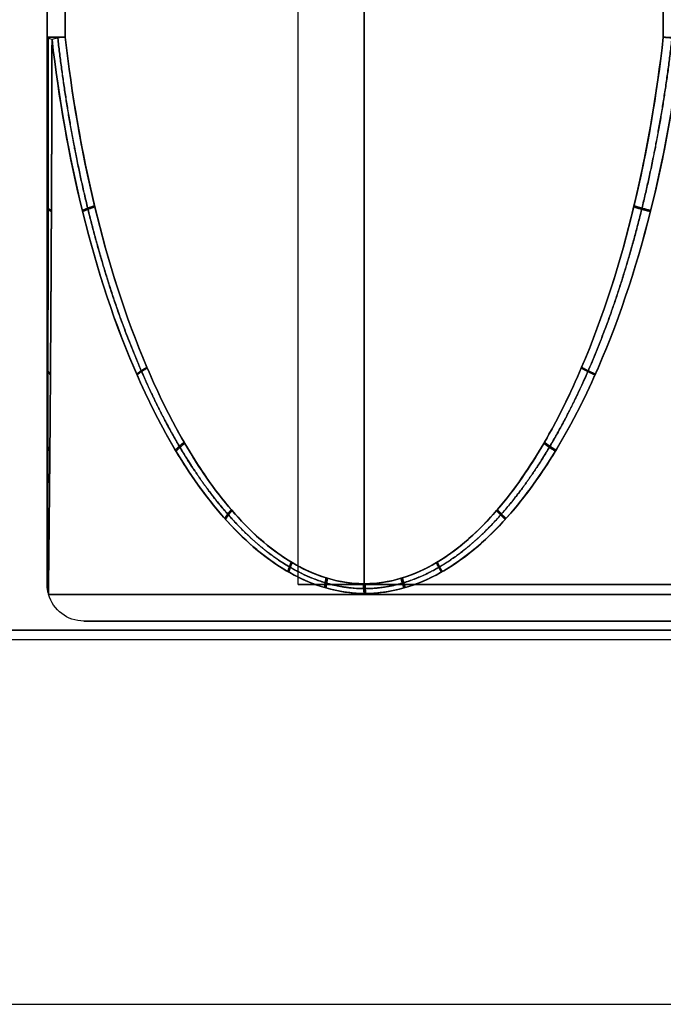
# Model space of a CAD drawing. Header units: millimetres. Extents: x -175 to 175, y -101 to 102.
# Tile 75 of 133: x -3.6 to -0.07, y 85.5 to 90.9. Entities that reach past the tile are written whole.
import ezdxf

# ---------------------------------------------------------------- set-up
doc = ezdxf.new("R2010")
doc.units = ezdxf.units.MM
doc.layers.add('Livello 01', color=7, linetype='Continuous')

msp = doc.modelspace()

# ---------------------------------------------------------------- linework, layer by layer
at = {"layer": 'Livello 01', "color": 254, "true_color": 0xcad1ee}
for p, q in [((-3.45, 99.3, -49.5856), (-3.45, 87.8045, -49.5856)), ((-3.45, 99.3, -171.4144), (-3.45, 87.8045, -171.4144)), ((-1.7125, 99.3, -46.5761), (-1.7125, 87.8045, -46.5761)), ((-1.7125, 99.3, -52.595), (-1.7125, 87.8045, -52.595)), ((-1.7125, 87.8045, -174.4239), (-1.7125, 99.3, -174.4239)), ((-1.7125, 87.8045, -168.405), (-1.7125, 99.3, -168.405)), ((-2.075, 87.8, -49.5856), (2.125, 87.8, -49.5856)), ((-2.075, 87.8, -171.4144), (2.125, 87.8, -171.4144)), ((3.2987, 87.6, -49.5856), (-3.2487, 87.6, -49.5856)), ((3.2987, 87.6, -171.4144), (-3.2487, 87.6, -171.4144)), ((-142, 87.5, 32.55), (142, 87.5, 32.55)), ((-142, 87.5, -253.55), (142, 87.5, -253.55)), ((-142, 85.5, 32.55), (142, 85.5, 32.55)), ((-142, 85.5, -253.55), (142, 85.5, -253.55))]:
    msp.add_line(p, q, dxfattribs=at)
at = {"layer": 'Livello 01', "color": 254, "true_color": 0xcad1ee, "extrusion": (0, 1, 0)}
for centre, radius, start, end in [((3.25, -51.4764, 90.8007), 0.2, 300, 0), ((3.25, -47.6947, 90.8007), 0.2, 0, 60), ((3.25, -169.5236, 90.8007), 0.2, 0, 60), ((3.25, -173.3053, 90.8007), 0.2, 300, 0), ((-0.025, -45.8039, 90.8007), 0.2, 60, 120), ((-0.025, -49.5856, 87.8), 2.1, 180, 0), ((-0.025, -49.5856, 87.8), 2.1, 0, 180), ((-0.025, -171.4144, 87.8), 2.1, 180, 0), ((-0.025, -171.4144, 87.8), 2.1, 0, 180), ((-0.025, -49.5856, 87.6), 3.2737, 0, 180), ((-0.025, -49.5856, 87.6), 3.2737, 180, 0), ((-0.025, -49.5856, 87.6), 3.2737, 0, 180), ((-0.025, -49.5856, 87.6), 3.2737, 180, 0), ((-0.025, -171.4144, 87.6), 3.2737, 0, 180), ((-0.025, -171.4144, 87.6), 3.2737, 180, 0), ((-0.025, -171.4144, 87.6), 3.2737, 0, 180), ((-0.025, -171.4144, 87.6), 3.2737, 180, 0)]:
    msp.add_arc(centre, radius, start, end, dxfattribs=at)
at = {"layer": 'Livello 01', "color": 254, "true_color": 0xcad1ee, "extrusion": (-3.91796e-12, -0.991716, -0.128453)}
msp.add_arc((-3.25, -58.9632, -83.9219), 0.2, 149.7932, 180, dxfattribs=at)
at = {"layer": 'Livello 01', "color": 254, "true_color": 0xcad1ee, "extrusion": (3.17414e-13, 0.991716, -0.128453)}
msp.add_arc((3.25, -39.3863, 96.6608), 0.2, 329.7932, 360, dxfattribs=at)
at = {"layer": 'Livello 01', "color": 254, "true_color": 0xcad1ee, "extrusion": (3.91796e-12, 0.991716, -0.128453)}
msp.add_arc((3.25, -160.2059, 112.31), 0.2, 329.7932, 360, dxfattribs=at)
at = {"layer": 'Livello 01', "color": 254, "true_color": 0xcad1ee, "extrusion": (-3.17414e-13, -0.991716, -0.128453)}
msp.add_arc((-3.25, -179.7828, -68.2727), 0.2, 149.7932, 180, dxfattribs=at)
at = {"layer": 'Livello 01', "color": 254, "true_color": 0xcad1ee, "extrusion": (-0.111243, 0.991716, 0.064226)}
for centre in [(-6.8921, -57.1888, 87.1039), (-6.8921, -178.7662, 79.2792)]:
    msp.add_arc(centre, 0.2, 299.794, 330.0009, dxfattribs=at)
at = {"layer": 'Livello 01', "color": 254, "true_color": 0xcad1ee, "extrusion": (0.111243, -0.991716, 0.064226)}
for centre in [(6.8921, -41.7775, -93.4733), (6.8921, -163.3549, -101.2979)]:
    msp.add_arc(centre, 0.2, 119.794, 150.0009, dxfattribs=at)
at = {"layer": 'Livello 01', "color": 254, "true_color": 0xcad1ee, "extrusion": (-0.111243, -0.991716, -0.064226)}
msp.add_arc((-10.097, -51.505, -87.1094), 0.2, 89.5872, 119.794, dxfattribs=at)
at = {"layer": 'Livello 01', "color": 254, "true_color": 0xcad1ee, "extrusion": (0.111243, 0.991716, 0.064226)}
msp.add_arc((10.097, -173.0823, 79.2848), 0.2, 60.206, 90.4128, dxfattribs=at)
at = {"layer": 'Livello 01', "color": 254, "true_color": 0xcad1ee, "extrusion": (-2.70459e-08, -7.50473e-09, 1)}
msp.add_arc((11.0124, 91.7572, -49.5856), 15, 195.49007, 195.50831, dxfattribs=at)
at = {"layer": 'Livello 01', "color": 254, "true_color": 0xcad1ee, "extrusion": (2.70459e-08, 7.50473e-09, 1)}
msp.add_arc((11.0124, 91.7572, -171.4144), 15, 195.49007, 195.50831, dxfattribs=at)
at = {"layer": 'Livello 01', "color": 254, "true_color": 0xcad1ee, "extrusion": (0, -1, 0)}
for centre, start, end in [((0.025, -49.5856, -87.7465), 0, 180), ((0.025, -49.5856, -87.7465), 180, 0), ((0.025, -171.4144, -87.7465), 0, 180), ((0.025, -171.4144, -87.7465), 180, 0)]:
    msp.add_arc(centre, 3.4665, start, end, dxfattribs=at)
at = {"layer": 'Livello 01', "color": 254, "true_color": 0xcad1ee, "extrusion": (0, 0, -1)}
for centre in [(3.2487, 87.8, 49.5856), (3.2487, 87.8, 171.4144)]:
    msp.add_arc(centre, 0.2, 270, 344.4917, dxfattribs=at)
at = {"layer": 'Livello 01', "color": 254, "true_color": 0xcad1ee}
for points in [[(-3.45, 99.3, -51.4764), (-3.45, 90.8007, -51.4764)], [(-3.45, 90.8007, -47.6947), (-3.45, 99.3, -47.6947)], [(-3.45, 90.8007, -169.5236), (-3.45, 99.3, -169.5236)], [(-3.45, 99.3, -173.3053), (-3.45, 90.8007, -173.3053)], [(-3.35, 99.3, -47.5215), (-3.35, 90.8007, -47.5215)], [(-3.35, 90.8007, -51.6496), (-3.35, 99.3, -51.6496)], [(-3.35, 90.8007, -173.4785), (-3.35, 99.3, -173.4785)], [(-3.35, 99.3, -169.3504), (-3.35, 90.8007, -169.3504)], [(-0.075, 90.8007, -45.6307), (-0.075, 99.3, -45.6307)], [(-0.075, 99.3, -53.5404), (-0.075, 90.8007, -53.5404)], [(-0.075, 99.3, -175.3693), (-0.075, 90.8007, -175.3693)], [(-0.075, 90.8007, -167.4596), (-0.075, 99.3, -167.4596)], [(-2.075, 87.8, -49.5856), (-2.075, 94.5, -49.5856)], [(-2.075, 87.8, -171.4144), (-2.075, 94.5, -171.4144)], [(142, 87.55, 30.5), (-142, 87.55, 30.5)], [(142, 87.55, 32.5), (-142, 87.55, 32.5)], [(-142, 87.55, 34.6), (142, 87.55, 34.6)], [(-142, 87.55, 32.6), (142, 87.55, 32.6)], [(-142, 87.55, -251.5), (142, 87.55, -251.5)], [(-142, 87.55, -253.5), (142, 87.55, -253.5)], [(142, 87.55, -255.6), (-142, 87.55, -255.6)], [(142, 87.55, -253.6), (-142, 87.55, -253.6)]]:
    msp.add_open_spline(points, degree=1, dxfattribs=at)
for points, knots in [([(-3.45, 90.8007, -51.4764), (-3.45, 90.4865, -51.4357), (-3.45, 90.1778, -51.375), (-3.45, 89.5732, -51.2072), (-3.45, 89.2755, -51.1), (-3.45, 88.8485, -50.8901), (-3.45, 88.711, -50.8126), (-3.45, 88.4492, -50.6374), (-3.45, 88.3239, -50.5394), (-3.45, 88.0973, -50.3146), (-3.45, 87.9965, -50.1879), (-3.45, 87.8867, -49.977), (-3.45, 87.8573, -49.9037), (-3.45, 87.8161, -49.75), (-3.45, 87.8049, -49.6696), (-3.45, 87.8038, -49.4313), (-3.45, 87.847, -49.2723), (-3.45, 87.9935, -48.9871), (-3.45, 88.0925, -48.8621), (-3.45, 88.3186, -48.6363), (-3.45, 88.4427, -48.5385), (-3.45, 88.7052, -48.362), (-3.45, 88.8445, -48.2832), (-3.45, 89.2707, -48.0731), (-3.45, 89.5664, -47.9662), (-3.45, 90.1735, -47.797), (-3.45, 90.486, -47.7355), (-3.45, 90.8007, -47.6947)], [0, 0, 0, 0, 0.951736, 0.951736, 1.903472, 1.903472, 2.37934, 2.37934, 2.855208, 2.855208, 3.331076, 3.331076, 3.56901, 3.56901, 3.806944, 3.806944, 4.282812, 4.282812, 4.75868, 4.75868, 5.234548, 5.234548, 5.710416, 5.710416, 6.662152, 6.662152, 7.613888, 7.613888, 7.613888, 7.613888]), ([(-3.45, 90.8007, -173.3053), (-3.45, 90.486, -173.2645), (-3.45, 90.1735, -173.203), (-3.45, 89.5664, -173.0338), (-3.45, 89.2707, -172.9269), (-3.45, 88.8445, -172.7168), (-3.45, 88.7052, -172.638), (-3.45, 88.4427, -172.4615), (-3.45, 88.3186, -172.3637), (-3.45, 88.0925, -172.1379), (-3.45, 87.9935, -172.0129), (-3.45, 87.847, -171.7277), (-3.45, 87.8038, -171.5687), (-3.45, 87.8049, -171.3304), (-3.45, 87.8161, -171.25), (-3.45, 87.8573, -171.0963), (-3.45, 87.8867, -171.023), (-3.45, 87.9965, -170.8121), (-3.45, 88.0973, -170.6854), (-3.45, 88.3239, -170.4606), (-3.45, 88.4492, -170.3626), (-3.45, 88.711, -170.1874), (-3.45, 88.8485, -170.1099), (-3.45, 89.2755, -169.9), (-3.45, 89.5732, -169.7928), (-3.45, 90.1778, -169.625), (-3.45, 90.4865, -169.5643), (-3.45, 90.8007, -169.5236)], [0, 0, 0, 0, 0.951736, 0.951736, 1.903472, 1.903472, 2.37934, 2.37934, 2.855208, 2.855208, 3.331076, 3.331076, 3.806944, 3.806944, 4.044878, 4.044878, 4.282812, 4.282812, 4.75868, 4.75868, 5.234548, 5.234548, 5.710416, 5.710416, 6.662152, 6.662152, 7.613888, 7.613888, 7.613888, 7.613888]), ([(-3.4427, 87.7511, -49.5856), (-3.4427, 87.7511, -49.6673), (-3.4426, 87.7614, -49.7498), (-3.4421, 87.8003, -49.9091), (-3.4418, 87.8285, -49.9852), (-3.4405, 87.9345, -50.2053), (-3.4394, 88.0336, -50.3392), (-3.4371, 88.2591, -50.5774), (-3.4358, 88.3853, -50.6821), (-3.4335, 88.6498, -50.8688), (-3.4324, 88.7893, -50.9515), (-3.4292, 89.2238, -51.1756), (-3.4274, 89.5287, -51.29), (-3.4246, 90.1481, -51.4687), (-3.4235, 90.4649, -51.5331), (-3.4228, 90.7878, -51.5762)], [-3.907074, -3.907074, -3.907074, -3.907074, -3.662882, -3.662882, -3.41869, -3.41869, -2.930306, -2.930306, -2.441921, -2.441921, -1.953537, -1.953537, -0.976769, -0.976769, 0, 0, 0, 0]), ([(-3.4228, 90.7878, -47.595), (-3.4235, 90.4651, -47.638), (-3.4246, 90.145, -47.7031), (-3.4274, 89.5244, -47.8825), (-3.4292, 89.2228, -47.9961), (-3.4324, 88.7895, -48.2195), (-3.4335, 88.6483, -48.3033), (-3.4358, 88.3835, -48.4904), (-3.4371, 88.2588, -48.594), (-3.4394, 88.0333, -48.8324), (-3.4405, 87.936, -48.9633), (-3.4422, 87.7928, -49.2596), (-3.4427, 87.7511, -49.4225), (-3.4427, 87.7511, -49.5856)], [-3.910162, -3.910162, -3.910162, -3.910162, -2.932621, -2.932621, -1.955081, -1.955081, -1.466311, -1.466311, -0.97754, -0.97754, -0.48877, -0.48877, 0, 0, 0, 0]), ([(-3.4427, 87.7511, -171.4144), (-3.4427, 87.7511, -171.5775), (-3.4422, 87.7928, -171.7404), (-3.4405, 87.936, -172.0367), (-3.4394, 88.0333, -172.1676), (-3.4371, 88.2588, -172.406), (-3.4358, 88.3835, -172.5096), (-3.4335, 88.6483, -172.6967), (-3.4324, 88.7895, -172.7805), (-3.4292, 89.2228, -173.0039), (-3.4274, 89.5244, -173.1175), (-3.4246, 90.145, -173.2969), (-3.4235, 90.4651, -173.362), (-3.4228, 90.7878, -173.405)], [-3.910162, -3.910162, -3.910162, -3.910162, -3.421391, -3.421391, -2.932621, -2.932621, -2.443851, -2.443851, -1.955081, -1.955081, -0.97754, -0.97754, 0, 0, 0, 0]), ([(-3.4228, 90.7878, -169.4238), (-3.4235, 90.4649, -169.4669), (-3.4246, 90.1481, -169.5313), (-3.4274, 89.5287, -169.71), (-3.4292, 89.2238, -169.8244), (-3.4324, 88.7893, -170.0485), (-3.4335, 88.6498, -170.1312), (-3.4358, 88.3853, -170.3179), (-3.4371, 88.2591, -170.4226), (-3.4394, 88.0336, -170.6608), (-3.4405, 87.9345, -170.7947), (-3.4418, 87.8285, -171.0148), (-3.4421, 87.8003, -171.0909), (-3.4426, 87.7614, -171.2502), (-3.4427, 87.7511, -171.3327), (-3.4427, 87.7511, -171.4144)], [-3.907074, -3.907074, -3.907074, -3.907074, -2.930306, -2.930306, -1.953537, -1.953537, -1.465153, -1.465153, -0.976769, -0.976769, -0.488384, -0.488384, -0.244192, -0.244192, 0, 0, 0, 0]), ([(-3.4228, 90.7878, -51.5762), (-3.3859, 90.4648, -51.5983), (-3.3299, 90.1443, -51.6319), (-3.1757, 89.523, -51.7242), (-3.0781, 89.2211, -51.7826), (-2.8857, 88.7873, -51.8973), (-2.8136, 88.6461, -51.9403), (-2.6523, 88.3812, -52.0361), (-2.5629, 88.2565, -52.0891), (-2.357, 88.031, -52.2107), (-2.244, 87.9339, -52.2772), (-1.9874, 87.7914, -52.4273), (-1.8463, 87.7504, -52.5094), (-1.6343, 87.7515, -52.6318), (-1.5628, 87.7621, -52.6729), (-1.425, 87.8016, -52.7519), (-1.359, 87.83, -52.7896), (-1.1683, 87.9366, -52.8982), (-1.0521, 88.0359, -52.964), (-0.8452, 88.2615, -53.0807), (-0.7542, 88.3877, -53.1319), (-0.5917, 88.652, -53.223), (-0.5197, 88.7914, -53.2633), (-0.3245, 89.2256, -53.3723), (-0.2247, 89.5301, -53.4279), (-0.0689, 90.1488, -53.5146), (-0.0126, 90.4653, -53.5459), (0.025, 90.7878, -53.5668)], [-7.817262, -7.817262, -7.817262, -7.817262, -6.840104, -6.840104, -5.862946, -5.862946, -5.374368, -5.374368, -4.885789, -4.885789, -4.39721, -4.39721, -3.908631, -3.908631, -3.664341, -3.664341, -3.420052, -3.420052, -2.931473, -2.931473, -2.442894, -2.442894, -1.954315, -1.954315, -0.977158, -0.977158, 0, 0, 0, 0]), ([(0.025, 90.7878, -45.6043), (-0.0126, 90.4648, -45.6253), (-0.0697, 90.1443, -45.657), (-0.2268, 89.523, -45.7444), (-0.3262, 89.2211, -45.7997), (-0.5217, 88.7873, -45.909), (-0.595, 88.6461, -45.9499), (-0.7586, 88.3812, -46.0417), (-0.8491, 88.2565, -46.0926), (-1.0574, 88.031, -46.2101), (-1.1715, 87.9339, -46.2747), (-1.4298, 87.7914, -46.4219), (-1.5714, 87.7504, -46.5031), (-1.7834, 87.7515, -46.6255), (-1.8548, 87.7621, -46.6668), (-1.9921, 87.8016, -46.7467), (-2.0577, 87.83, -46.7849), (-2.2472, 87.9366, -46.8958), (-2.3622, 88.0359, -46.9635), (-2.5668, 88.2615, -47.0843), (-2.6566, 88.3877, -47.1376), (-2.8168, 88.652, -47.2328), (-2.8877, 88.7914, -47.275), (-3.0797, 89.2256, -47.3895), (-3.1777, 89.5301, -47.4482), (-3.3307, 90.1488, -47.5398), (-3.386, 90.4653, -47.5729), (-3.4228, 90.7878, -47.595)], [-7.817262, -7.817262, -7.817262, -7.817262, -6.840104, -6.840104, -5.862946, -5.862946, -5.374368, -5.374368, -4.885789, -4.885789, -4.39721, -4.39721, -3.908631, -3.908631, -3.664341, -3.664341, -3.420052, -3.420052, -2.931473, -2.931473, -2.442894, -2.442894, -1.954315, -1.954315, -0.977158, -0.977158, 0, 0, 0, 0]), ([(0.025, 90.7878, -167.4332), (-0.0126, 90.4653, -167.4541), (-0.0689, 90.1488, -167.4854), (-0.2247, 89.5301, -167.5721), (-0.3245, 89.2256, -167.6277), (-0.5197, 88.7914, -167.7367), (-0.5917, 88.652, -167.777), (-0.7542, 88.3877, -167.8681), (-0.8452, 88.2615, -167.9193), (-1.0521, 88.0359, -168.036), (-1.1683, 87.9366, -168.1018), (-1.359, 87.83, -168.2104), (-1.425, 87.8016, -168.2481), (-1.5628, 87.7621, -168.3271), (-1.6343, 87.7515, -168.3682), (-1.8463, 87.7504, -168.4906), (-1.9874, 87.7914, -168.5727), (-2.244, 87.9339, -168.7228), (-2.357, 88.031, -168.7893), (-2.5629, 88.2565, -168.9109), (-2.6523, 88.3812, -168.9639), (-2.8136, 88.6461, -169.0597), (-2.8857, 88.7873, -169.1027), (-3.0781, 89.2211, -169.2174), (-3.1757, 89.523, -169.2758), (-3.3299, 90.1443, -169.3681), (-3.3859, 90.4648, -169.4017), (-3.4228, 90.7878, -169.4238)], [-7.817262, -7.817262, -7.817262, -7.817262, -6.840104, -6.840104, -5.862946, -5.862946, -5.374368, -5.374368, -4.885789, -4.885789, -4.39721, -4.39721, -4.15292, -4.15292, -3.908631, -3.908631, -3.420052, -3.420052, -2.931473, -2.931473, -2.442894, -2.442894, -1.954315, -1.954315, -0.977158, -0.977158, 0, 0, 0, 0]), ([(-3.4228, 90.7878, -173.405), (-3.386, 90.4653, -173.4271), (-3.3307, 90.1488, -173.4602), (-3.1777, 89.5301, -173.5518), (-3.0797, 89.2256, -173.6105), (-2.8877, 88.7914, -173.725), (-2.8168, 88.652, -173.7672), (-2.6566, 88.3877, -173.8624), (-2.5668, 88.2615, -173.9157), (-2.3622, 88.0359, -174.0365), (-2.2472, 87.9366, -174.1042), (-2.0577, 87.83, -174.2151), (-1.9921, 87.8016, -174.2533), (-1.8548, 87.7621, -174.3332), (-1.7834, 87.7515, -174.3745), (-1.5714, 87.7504, -174.4969), (-1.4298, 87.7914, -174.5781), (-1.1715, 87.9339, -174.7253), (-1.0574, 88.031, -174.7899), (-0.8491, 88.2565, -174.9074), (-0.7586, 88.3812, -174.9583), (-0.595, 88.6461, -175.0501), (-0.5217, 88.7873, -175.091), (-0.3262, 89.2211, -175.2003), (-0.2268, 89.523, -175.2556), (-0.0697, 90.1443, -175.343), (-0.0126, 90.4648, -175.3747), (0.025, 90.7878, -175.3957)], [-7.817262, -7.817262, -7.817262, -7.817262, -6.840104, -6.840104, -5.862946, -5.862946, -5.374368, -5.374368, -4.885789, -4.885789, -4.39721, -4.39721, -4.15292, -4.15292, -3.908631, -3.908631, -3.420052, -3.420052, -2.931473, -2.931473, -2.442894, -2.442894, -1.954315, -1.954315, -0.977158, -0.977158, 0, 0, 0, 0]), ([(-3.35, 90.8007, -47.5215), (-3.3148, 90.4865, -47.5012), (-3.2622, 90.1778, -47.4708), (-3.1169, 89.5732, -47.3869), (-3.0241, 89.2755, -47.3334), (-2.8423, 88.8485, -47.2284), (-2.7751, 88.711, -47.1896), (-2.6235, 88.4492, -47.1021), (-2.5385, 88.3239, -47.053), (-2.3438, 88.0973, -46.9406), (-2.2341, 87.9965, -46.8773), (-2.0515, 87.8867, -46.7718), (-1.988, 87.8573, -46.7352), (-1.8549, 87.8161, -46.6583), (-1.7852, 87.8049, -46.6181), (-1.5789, 87.8038, -46.499), (-1.4412, 87.847, -46.4195), (-1.1942, 87.9935, -46.2769), (-1.086, 88.0925, -46.2144), (-0.8904, 88.3186, -46.1015), (-0.8057, 88.4427, -46.0526), (-0.6529, 88.7052, -45.9644), (-0.5846, 88.8445, -45.925), (-0.4026, 89.2707, -45.8199), (-0.31, 89.5664, -45.7664), (-0.1636, 90.1735, -45.6819), (-0.1103, 90.486, -45.6511), (-0.075, 90.8007, -45.6307)], [0, 0, 0, 0, 0.951736, 0.951736, 1.903472, 1.903472, 2.37934, 2.37934, 2.855208, 2.855208, 3.331076, 3.331076, 3.56901, 3.56901, 3.806944, 3.806944, 4.282812, 4.282812, 4.75868, 4.75868, 5.234548, 5.234548, 5.710416, 5.710416, 6.662152, 6.662152, 7.613888, 7.613888, 7.613888, 7.613888]), ([(-0.075, 90.8007, -53.5404), (-0.1102, 90.4865, -53.5201), (-0.1628, 90.1778, -53.4897), (-0.3081, 89.5732, -53.4058), (-0.4009, 89.2755, -53.3522), (-0.5827, 88.8485, -53.2473), (-0.6499, 88.711, -53.2085), (-0.8015, 88.4492, -53.1209), (-0.8865, 88.3239, -53.0719), (-1.0812, 88.0973, -52.9595), (-1.1909, 87.9965, -52.8962), (-1.3735, 87.8867, -52.7907), (-1.437, 87.8573, -52.7541), (-1.5701, 87.8161, -52.6772), (-1.6398, 87.8049, -52.637), (-1.8461, 87.8038, -52.5179), (-1.9838, 87.847, -52.4384), (-2.2308, 87.9935, -52.2958), (-2.339, 88.0925, -52.2333), (-2.5346, 88.3186, -52.1204), (-2.6193, 88.4427, -52.0715), (-2.7721, 88.7052, -51.9832), (-2.8404, 88.8445, -51.9438), (-3.0224, 89.2707, -51.8388), (-3.115, 89.5664, -51.7853), (-3.2614, 90.1735, -51.7007), (-3.3147, 90.486, -51.67), (-3.35, 90.8007, -51.6496)], [0, 0, 0, 0, 0.951736, 0.951736, 1.903472, 1.903472, 2.37934, 2.37934, 2.855208, 2.855208, 3.331076, 3.331076, 3.56901, 3.56901, 3.806944, 3.806944, 4.282812, 4.282812, 4.75868, 4.75868, 5.234548, 5.234548, 5.710416, 5.710416, 6.662152, 6.662152, 7.613888, 7.613888, 7.613888, 7.613888]), ([(-0.075, 90.8007, -175.3693), (-0.1103, 90.486, -175.3489), (-0.1636, 90.1735, -175.3181), (-0.31, 89.5664, -175.2336), (-0.4026, 89.2707, -175.1801), (-0.5846, 88.8445, -175.075), (-0.6529, 88.7052, -175.0356), (-0.8057, 88.4427, -174.9474), (-0.8904, 88.3186, -174.8985), (-1.086, 88.0925, -174.7856), (-1.1942, 87.9935, -174.7231), (-1.4412, 87.847, -174.5805), (-1.5789, 87.8038, -174.501), (-1.7852, 87.8049, -174.3819), (-1.8549, 87.8161, -174.3417), (-1.988, 87.8573, -174.2648), (-2.0515, 87.8867, -174.2282), (-2.2341, 87.9965, -174.1227), (-2.3438, 88.0973, -174.0594), (-2.5385, 88.3239, -173.947), (-2.6235, 88.4492, -173.8979), (-2.7751, 88.711, -173.8104), (-2.8423, 88.8485, -173.7716), (-3.0241, 89.2755, -173.6666), (-3.1169, 89.5732, -173.6131), (-3.2622, 90.1778, -173.5292), (-3.3148, 90.4865, -173.4988), (-3.35, 90.8007, -173.4785)], [0, 0, 0, 0, 0.951736, 0.951736, 1.903472, 1.903472, 2.37934, 2.37934, 2.855208, 2.855208, 3.331076, 3.331076, 3.806944, 3.806944, 4.044878, 4.044878, 4.282812, 4.282812, 4.75868, 4.75868, 5.234548, 5.234548, 5.710416, 5.710416, 6.662152, 6.662152, 7.613888, 7.613888, 7.613888, 7.613888]), ([(-3.35, 90.8007, -169.3504), (-3.3147, 90.486, -169.33), (-3.2614, 90.1735, -169.2993), (-3.115, 89.5664, -169.2147), (-3.0224, 89.2707, -169.1612), (-2.8404, 88.8445, -169.0562), (-2.7721, 88.7052, -169.0168), (-2.6193, 88.4427, -168.9285), (-2.5346, 88.3186, -168.8796), (-2.339, 88.0925, -168.7667), (-2.2308, 87.9935, -168.7042), (-1.9838, 87.847, -168.5616), (-1.8461, 87.8038, -168.4821), (-1.6398, 87.8049, -168.363), (-1.5701, 87.8161, -168.3228), (-1.437, 87.8573, -168.2459), (-1.3735, 87.8867, -168.2093), (-1.1909, 87.9965, -168.1038), (-1.0812, 88.0973, -168.0405), (-0.8865, 88.3239, -167.9281), (-0.8015, 88.4492, -167.8791), (-0.6499, 88.711, -167.7915), (-0.5827, 88.8485, -167.7527), (-0.4009, 89.2755, -167.6478), (-0.3081, 89.5732, -167.5942), (-0.1628, 90.1778, -167.5103), (-0.1102, 90.4865, -167.4799), (-0.075, 90.8007, -167.4596)], [0, 0, 0, 0, 0.951736, 0.951736, 1.903472, 1.903472, 2.37934, 2.37934, 2.855208, 2.855208, 3.331076, 3.331076, 3.806944, 3.806944, 4.044878, 4.044878, 4.282812, 4.282812, 4.75868, 4.75868, 5.234548, 5.234548, 5.710416, 5.710416, 6.662152, 6.662152, 7.613888, 7.613888, 7.613888, 7.613888])]:
    msp.add_open_spline(points, degree=3, knots=knots, dxfattribs=at)
for points, weights in [([(-3.4432, 90.7941, -51.5277), (-3.4434, 90.4778, -51.4861), (-3.4436, 90.1671, -51.424), (-3.4443, 89.5584, -51.2521), (-3.4448, 89.2588, -51.1425), (-3.4456, 88.8286, -50.927), (-3.4459, 88.6903, -50.8475), (-3.4464, 88.4267, -50.6677), (-3.4467, 88.3006, -50.567), (-3.4473, 88.0725, -50.3359), (-3.4476, 87.971, -50.2055), (-3.4479, 87.8605, -49.9885), (-3.448, 87.8309, -49.9131), (-3.4482, 87.7895, -49.7548), (-3.4482, 87.7782, -49.672), (-3.4482, 87.7774, -49.5085), (-3.4482, 87.7879, -49.4255), (-3.448, 87.8279, -49.2666), (-3.448, 87.8574, -49.1897), (-3.4476, 87.968, -48.9695), (-3.4473, 88.0677, -48.841), (-3.4468, 88.2952, -48.6088), (-3.4465, 88.4202, -48.5084), (-3.4459, 88.6844, -48.3272), (-3.4456, 88.8246, -48.2464), (-3.4448, 89.2539, -48.0307), (-3.4443, 89.5516, -47.9212), (-3.4436, 90.1628, -47.7481), (-3.4434, 90.4775, -47.6851), (-3.4432, 90.7941, -47.6434)], [0.9827295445, 0.98317782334, 0.983844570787, 0.98562632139, 0.986750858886, 0.98875599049, 0.98946931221, 0.990952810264, 0.991729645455, 0.993239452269, 0.993969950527, 0.994796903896, 0.995025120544, 0.995346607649, 0.99543578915, 0.995442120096, 0.995359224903, 0.995047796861, 0.994820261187, 0.993991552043, 0.993272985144, 0.991763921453, 0.990991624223, 0.989500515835, 0.988776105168, 0.986770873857, 0.985649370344, 0.983854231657, 0.983177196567, 0.9827295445]), ([(-3.4432, 90.7941, -169.4723), (-3.4434, 90.4778, -169.5139), (-3.4436, 90.1671, -169.576), (-3.4443, 89.5584, -169.7479), (-3.4448, 89.2588, -169.8575), (-3.4456, 88.8286, -170.073), (-3.4459, 88.6903, -170.1525), (-3.4464, 88.4267, -170.3323), (-3.4467, 88.3006, -170.433), (-3.4473, 88.0725, -170.6641), (-3.4476, 87.971, -170.7945), (-3.4479, 87.8605, -171.0115), (-3.448, 87.8309, -171.0869), (-3.4482, 87.7895, -171.2452), (-3.4482, 87.7782, -171.328), (-3.4482, 87.7774, -171.4915), (-3.4482, 87.7879, -171.5745), (-3.448, 87.8279, -171.7334), (-3.448, 87.8574, -171.8103), (-3.4476, 87.968, -172.0305), (-3.4473, 88.0677, -172.159), (-3.4468, 88.2952, -172.3912), (-3.4465, 88.4202, -172.4916), (-3.4459, 88.6844, -172.6728), (-3.4456, 88.8246, -172.7536), (-3.4448, 89.2539, -172.9693), (-3.4443, 89.5516, -173.0788), (-3.4436, 90.1628, -173.2519), (-3.4434, 90.4775, -173.3149), (-3.4432, 90.7941, -173.3566)], [0.9827295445, 0.98317782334, 0.983844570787, 0.98562632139, 0.986750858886, 0.98875599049, 0.98946931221, 0.990952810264, 0.991729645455, 0.993239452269, 0.993969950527, 0.994796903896, 0.995025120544, 0.995346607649, 0.99543578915, 0.995442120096, 0.995359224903, 0.995047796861, 0.994820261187, 0.993991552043, 0.993272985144, 0.991763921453, 0.990991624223, 0.989500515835, 0.988776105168, 0.986770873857, 0.985649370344, 0.983854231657, 0.983177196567, 0.9827295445]), ([(-0.0272, 90.7941, -53.5602), (-0.0633, 90.4778, -53.5395), (-0.1172, 90.1671, -53.5087), (-0.2664, 89.5584, -53.4234), (-0.3616, 89.2588, -53.3689), (-0.5486, 88.8286, -53.2619), (-0.6176, 88.6903, -53.2224), (-0.7736, 88.4267, -53.133), (-0.861, 88.3006, -53.0829), (-1.0614, 88.0725, -52.9678), (-1.1744, 87.971, -52.9029), (-1.3625, 87.8605, -52.7947), (-1.4279, 87.8309, -52.7571), (-1.565, 87.7895, -52.678), (-1.6367, 87.7782, -52.6367), (-1.7783, 87.7774, -52.5549), (-1.8502, 87.7879, -52.5134), (-1.9878, 87.8279, -52.4338), (-2.0543, 87.8574, -52.3953), (-2.2448, 87.968, -52.2849), (-2.356, 88.0677, -52.2204), (-2.5567, 88.2952, -52.1038), (-2.6436, 88.4202, -52.0534), (-2.8002, 88.6844, -51.9622), (-2.8701, 88.8246, -51.9216), (-3.0565, 89.2539, -51.813), (-3.151, 89.5516, -51.758), (-3.3006, 90.1628, -51.6707), (-3.355, 90.4775, -51.639), (-3.391, 90.7941, -51.6181)], [0.982729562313, 0.983177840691, 0.983844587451, 0.985626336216, 0.986750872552, 0.988756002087, 0.989469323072, 0.990952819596, 0.991729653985, 0.993239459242, 0.993969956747, 0.994796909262, 0.995025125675, 0.995346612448, 0.995435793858, 0.995442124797, 0.99535922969, 0.995047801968, 0.99482026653, 0.99399155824, 0.993272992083, 0.991763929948, 0.990991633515, 0.989500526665, 0.988776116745, 0.986770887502, 0.985649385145, 0.983854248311, 0.983177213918, 0.982729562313]), ([(-3.391, 90.7941, -47.5531), (-3.3551, 90.4778, -47.5321), (-3.3014, 90.1671, -47.5008), (-3.153, 89.5584, -47.4143), (-3.0582, 89.2588, -47.3591), (-2.872, 88.8286, -47.2507), (-2.8033, 88.6903, -47.2107), (-2.6478, 88.4267, -47.1203), (-2.5608, 88.3006, -47.0696), (-2.3609, 88.0725, -46.9536), (-2.2482, 87.971, -46.8882), (-2.0604, 87.8605, -46.7794), (-1.9952, 87.8309, -46.7416), (-1.8582, 87.7895, -46.6623), (-1.7865, 87.7782, -46.6209), (-1.6449, 87.7774, -46.5392), (-1.5729, 87.7879, -46.4977), (-1.4353, 87.8279, -46.4183), (-1.3686, 87.8574, -46.38), (-1.1778, 87.968, -46.2702), (-1.0664, 88.0677, -46.2061), (-0.865, 88.2952, -46.0906), (-0.7779, 88.4202, -46.0406), (-0.6207, 88.6844, -45.9505), (-0.5505, 88.8246, -45.9104), (-0.3633, 89.2539, -45.8032), (-0.2683, 89.5516, -45.7489), (-0.118, 90.1628, -45.6629), (-0.0634, 90.4775, -45.6316), (-0.0272, 90.7941, -45.611)], [0.982729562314, 0.983177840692, 0.983844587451, 0.985626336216, 0.986750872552, 0.988756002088, 0.989469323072, 0.990952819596, 0.991729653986, 0.993239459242, 0.993969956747, 0.994796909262, 0.995025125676, 0.995346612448, 0.995435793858, 0.995442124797, 0.99535922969, 0.995047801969, 0.99482026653, 0.99399155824, 0.993272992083, 0.991763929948, 0.990991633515, 0.989500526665, 0.988776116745, 0.986770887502, 0.985649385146, 0.983854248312, 0.983177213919, 0.982729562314]), ([(-0.0272, 90.7941, -167.4398), (-0.0633, 90.4778, -167.4605), (-0.1172, 90.1671, -167.4913), (-0.2664, 89.5584, -167.5766), (-0.3616, 89.2588, -167.6311), (-0.5486, 88.8286, -167.7381), (-0.6176, 88.6903, -167.7776), (-0.7736, 88.4267, -167.867), (-0.861, 88.3006, -167.9171), (-1.0614, 88.0725, -168.0322), (-1.1744, 87.971, -168.0971), (-1.3625, 87.8605, -168.2053), (-1.4279, 87.8309, -168.2429), (-1.565, 87.7895, -168.322), (-1.6367, 87.7782, -168.3633), (-1.7783, 87.7774, -168.4451), (-1.8502, 87.7879, -168.4866), (-1.9878, 87.8279, -168.5662), (-2.0543, 87.8574, -168.6047), (-2.2448, 87.968, -168.7151), (-2.356, 88.0677, -168.7796), (-2.5567, 88.2952, -168.8962), (-2.6436, 88.4202, -168.9466), (-2.8002, 88.6844, -169.0378), (-2.8701, 88.8246, -169.0784), (-3.0565, 89.2539, -169.187), (-3.151, 89.5516, -169.242), (-3.3006, 90.1628, -169.3293), (-3.355, 90.4775, -169.361), (-3.391, 90.7941, -169.3819)], [0.982729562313, 0.983177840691, 0.983844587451, 0.985626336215, 0.986750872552, 0.988756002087, 0.989469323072, 0.990952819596, 0.991729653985, 0.993239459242, 0.993969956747, 0.994796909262, 0.995025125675, 0.995346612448, 0.995435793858, 0.995442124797, 0.99535922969, 0.995047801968, 0.99482026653, 0.99399155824, 0.993272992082, 0.991763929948, 0.990991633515, 0.989500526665, 0.988776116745, 0.986770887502, 0.985649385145, 0.983854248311, 0.983177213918, 0.982729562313]), ([(-3.391, 90.7941, -173.4469), (-3.3551, 90.4778, -173.4679), (-3.3014, 90.1671, -173.4992), (-3.153, 89.5584, -173.5857), (-3.0582, 89.2588, -173.6409), (-2.872, 88.8286, -173.7493), (-2.8033, 88.6903, -173.7893), (-2.6478, 88.4267, -173.8797), (-2.5608, 88.3006, -173.9304), (-2.3609, 88.0725, -174.0464), (-2.2482, 87.971, -174.1118), (-2.0604, 87.8605, -174.2206), (-1.9952, 87.8309, -174.2584), (-1.8582, 87.7895, -174.3377), (-1.7865, 87.7782, -174.3791), (-1.6449, 87.7774, -174.4608), (-1.5729, 87.7879, -174.5023), (-1.4353, 87.8279, -174.5817), (-1.3686, 87.8574, -174.62), (-1.1778, 87.968, -174.7298), (-1.0664, 88.0677, -174.7939), (-0.865, 88.2952, -174.9094), (-0.7779, 88.4202, -174.9594), (-0.6207, 88.6844, -175.0495), (-0.5505, 88.8246, -175.0896), (-0.3633, 89.2539, -175.1968), (-0.2683, 89.5516, -175.2511), (-0.118, 90.1628, -175.3371), (-0.0634, 90.4775, -175.3684), (-0.0272, 90.7941, -175.389)], [0.982729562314, 0.983177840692, 0.983844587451, 0.985626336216, 0.986750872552, 0.988756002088, 0.989469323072, 0.990952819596, 0.991729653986, 0.993239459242, 0.993969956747, 0.994796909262, 0.995025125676, 0.995346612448, 0.995435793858, 0.995442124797, 0.99535922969, 0.995047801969, 0.99482026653, 0.99399155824, 0.993272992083, 0.991763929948, 0.990991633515, 0.989500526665, 0.988776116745, 0.986770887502, 0.985649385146, 0.983854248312, 0.983177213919, 0.982729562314])]:
    msp.add_rational_spline(points, weights, degree=3, knots=[0, 0, 0, 0, 0.97677, 0.97677, 1.953539, 1.953539, 2.441924, 2.441924, 2.930309, 2.930309, 3.418694, 3.418694, 3.662887, 3.662887, 3.907079, 3.907079, 4.151271, 4.151271, 4.395464, 4.395464, 4.883849, 4.883849, 5.372234, 5.372234, 5.860618, 5.860618, 6.837388, 6.837388, 7.814158, 7.814158, 7.814158, 7.814158], dxfattribs=at)
for points, weights in [([(-3.4259, 89.8501, -51.3827), (-3.45, 89.862, -51.3398), (-3.45, 89.8755, -51.2911)], [1.00000022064, 0.969469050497, 0.999999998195]), ([(-3.45, 89.8755, -169.7089), (-3.45, 89.862, -169.6602), (-3.4259, 89.8501, -169.6173)], [0.999999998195, 0.969469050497, 1.00000022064]), ([(-3.426, 89.8445, -47.79), (-3.45, 89.8564, -47.8329), (-3.45, 89.87, -47.8816)], [0.999999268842, 0.969502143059, 1.00000018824]), ([(-3.45, 89.87, -173.1184), (-3.45, 89.8564, -173.1671), (-3.426, 89.8445, -173.21)], [1.00000018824, 0.969502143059, 0.999999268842]), ([(-3.2568, 89.8501, -47.4955), (-3.2317, 89.862, -47.4533), (-3.1895, 89.8755, -47.4289)], [0.999999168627, 0.96946957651, 0.999999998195]), ([(-3.1895, 89.8755, -173.5711), (-3.2317, 89.862, -173.5467), (-3.2568, 89.8501, -173.5045)], [0.999999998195, 0.969469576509, 0.999999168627]), ([(-3.2555, 89.8445, -51.6764), (-3.2304, 89.8564, -51.7187), (-3.1882, 89.87, -51.743)], [0.999999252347, 0.969502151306, 1.00000018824]), ([(-3.1882, 89.87, -169.257), (-3.2304, 89.8564, -169.2813), (-3.2555, 89.8445, -169.3236)], [1.00000018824, 0.969502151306, 0.999999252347]), ([(-0.1455, 89.8445, -45.6992), (-0.1946, 89.8564, -45.6998), (-0.2368, 89.87, -45.7241)], [0.999999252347, 0.969502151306, 1.00000018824]), ([(-0.2368, 89.87, -175.2759), (-0.1946, 89.8564, -175.3002), (-0.1455, 89.8445, -175.3008)], [1.00000018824, 0.969502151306, 0.999999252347]), ([(-0.1441, 89.8501, -53.4727), (-0.1933, 89.862, -53.4721), (-0.2355, 89.8755, -53.4478)], [0.999999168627, 0.96946957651, 0.999999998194]), ([(-0.2355, 89.8755, -167.5522), (-0.1933, 89.862, -167.5279), (-0.1441, 89.8501, -167.5273)], [0.999999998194, 0.96946957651, 0.999999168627]), ([(-3.4312, 88.9534, -51.0361), (-3.45, 88.9712, -51), (-3.45, 88.9908, -50.9601)], [1.00000037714, 0.976173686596, 0.99999999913]), ([(-3.45, 88.9908, -170.0399), (-3.45, 88.9712, -170), (-3.4312, 88.9534, -169.9639)], [0.99999999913, 0.976173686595, 1.00000037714]), ([(-3.4312, 88.9491, -48.1372), (-3.45, 88.9669, -48.1733), (-3.45, 88.9866, -48.2132)], [1.00000084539, 0.976213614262, 1.00000000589]), ([(-3.45, 88.9866, -172.7868), (-3.45, 88.9669, -172.8267), (-3.4312, 88.9491, -172.8628)], [1.00000000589, 0.976213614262, 1.00000084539]), ([(-2.9593, 88.9534, -47.3177), (-2.9374, 88.9712, -47.2833), (-2.9029, 88.9908, -47.2634)], [1.00000005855, 0.97617384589, 0.99999999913]), ([(-2.9029, 88.9908, -173.7366), (-2.9374, 88.9712, -173.7167), (-2.9593, 88.9534, -173.6823)], [0.99999999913, 0.97617384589, 1.00000005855]), ([(-2.9574, 88.9491, -51.8546), (-2.9355, 88.9669, -51.8889), (-2.901, 88.9866, -51.9088)], [1.00000101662, 0.976213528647, 1.00000000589]), ([(-2.901, 88.9866, -169.0912), (-2.9355, 88.9669, -169.1111), (-2.9574, 88.9491, -169.1454)], [1.00000000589, 0.976213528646, 1.00000101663]), ([(-0.4488, 88.9491, -45.8682), (-0.4895, 88.9669, -45.87), (-0.524, 88.9866, -45.8899)], [1.00000101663, 0.976213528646, 1.00000000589]), ([(-0.524, 88.9866, -175.1101), (-0.4895, 88.9669, -175.13), (-0.4488, 88.9491, -175.1318)], [1.00000000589, 0.976213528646, 1.00000101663]), ([(-0.4469, 88.9534, -53.304), (-0.4876, 88.9712, -53.3022), (-0.5221, 88.9908, -53.2823)], [1.00000005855, 0.97617384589, 0.99999999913]), ([(-0.5221, 88.9908, -167.7177), (-0.4876, 88.9712, -167.6978), (-0.4469, 88.9534, -167.696)], [0.99999999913, 0.97617384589, 1.00000005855]), ([(-3.4345, 88.5372, -50.7892), (-3.45, 88.5578, -50.7584), (-3.45, 88.5801, -50.725)], [1.00000077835, 0.980420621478, 1.00000000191]), ([(-3.45, 88.5801, -170.275), (-3.45, 88.5578, -170.2416), (-3.4345, 88.5372, -170.2108)], [1.00000000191, 0.980420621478, 1.00000077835]), ([(-3.4345, 88.5309, -48.3863), (-3.45, 88.5516, -48.417), (-3.45, 88.574, -48.4503)], [0.999999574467, 0.980491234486, 1.00000002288]), ([(-3.45, 88.574, -172.5497), (-3.45, 88.5516, -172.583), (-3.4345, 88.5309, -172.6137)], [1.00000002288, 0.980491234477, 0.999999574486]), ([(-2.7471, 88.5372, -47.1914), (-2.7282, 88.5578, -47.1625), (-2.6993, 88.5801, -47.1458)], [1.00000010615, 0.980420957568, 1.00000000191]), ([(-2.6993, 88.5801, -173.8542), (-2.7282, 88.5578, -173.8375), (-2.7471, 88.5372, -173.8086)], [1.00000000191, 0.980420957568, 1.00000010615]), ([(-2.7434, 88.5309, -51.982), (-2.7245, 88.5516, -52.0107), (-2.6957, 88.574, -52.0274)], [0.99999949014, 0.980491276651, 1.00000002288]), ([(-2.6957, 88.574, -168.9726), (-2.7245, 88.5516, -168.9893), (-2.7434, 88.5309, -169.018)], [1.00000002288, 0.980491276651, 0.99999949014]), ([(-0.6662, 88.5309, -45.9899), (-0.7005, 88.5516, -45.9918), (-0.7293, 88.574, -46.0085)], [0.999999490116, 0.980491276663, 1.00000002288]), ([(-0.7293, 88.574, -174.9915), (-0.7005, 88.5516, -175.0082), (-0.6662, 88.5309, -175.0101)], [1.00000002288, 0.980491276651, 0.99999949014]), ([(-0.6624, 88.5372, -53.1834), (-0.6968, 88.5578, -53.1814), (-0.7257, 88.5801, -53.1647)], [1.00000010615, 0.980420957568, 1.00000000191]), ([(-0.7257, 88.5801, -167.8353), (-0.6968, 88.5578, -167.8186), (-0.6624, 88.5372, -167.8166)], [1.00000000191, 0.980420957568, 1.00000010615]), ([(-3.4381, 88.1627, -50.4753), (-3.45, 88.1859, -50.4519), (-3.45, 88.2106, -50.427)], [1.00000026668, 0.984968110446, 1.00000000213]), ([(-3.45, 88.2106, -170.573), (-3.45, 88.1859, -170.5481), (-3.4381, 88.1627, -170.5247)], [1.00000000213, 0.984968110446, 1.00000026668]), ([(-3.4381, 88.1575, -48.7012), (-3.45, 88.1808, -48.7245), (-3.45, 88.2055, -48.7492)], [0.999998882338, 0.985036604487, 1.00000002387]), ([(-3.45, 88.2055, -172.2508), (-3.45, 88.1808, -172.2755), (-3.4381, 88.1575, -172.2988)], [1.00000002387, 0.985036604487, 0.999998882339]), ([(-2.4771, 88.1627, -47.0313), (-2.4627, 88.1859, -47.0093), (-2.4412, 88.2106, -46.9968)], [1.00000101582, 0.984967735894, 1.00000000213]), ([(-2.4412, 88.2106, -174.0032), (-2.4627, 88.1859, -173.9907), (-2.4771, 88.1627, -173.9687)], [1.00000000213, 0.984967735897, 1.00000101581]), ([(-2.4725, 88.1575, -52.1425), (-2.4582, 88.1808, -52.1645), (-2.4368, 88.2055, -52.1768)], [1.00000113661, 0.985035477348, 1.00000002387]), ([(-2.4368, 88.2055, -168.8232), (-2.4582, 88.1808, -168.8355), (-2.4725, 88.1575, -168.8575)], [1.00000002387, 0.985035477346, 1.00000113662]), ([(-0.9407, 88.1575, -46.1442), (-0.9668, 88.1808, -46.1456), (-0.9882, 88.2055, -46.158)], [1.00000113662, 0.985035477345, 1.00000002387]), ([(-0.9882, 88.2055, -174.842), (-0.9668, 88.1808, -174.8544), (-0.9407, 88.1575, -174.8558)], [1.00000002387, 0.985035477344, 1.00000113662]), ([(-0.936, 88.1627, -53.0295), (-0.9623, 88.1859, -53.0282), (-0.9838, 88.2106, -53.0157)], [1.00000101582, 0.984967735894, 1.00000000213]), ([(-0.9838, 88.2106, -167.9843), (-0.9623, 88.1859, -167.9718), (-0.936, 88.1627, -167.9705)], [1.00000000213, 0.984967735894, 1.00000101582]), ([(-3.4413, 87.8715, -50.0742), (-3.45, 87.8968, -50.061), (-3.45, 87.9233, -50.0473)], [1.00000003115, 0.989041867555, 1.00000000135]), ([(-3.45, 87.9233, -170.9527), (-3.45, 87.8968, -170.939), (-3.4413, 87.8715, -170.9258)], [1.00000000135, 0.989041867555, 1.00000003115]), ([(-3.4413, 87.8684, -49.1031), (-3.45, 87.8938, -49.1161), (-3.45, 87.9203, -49.1297)], [1.0000000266, 0.989087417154, 1]), ([(-3.45, 87.9203, -171.8703), (-3.45, 87.8938, -171.8839), (-3.4413, 87.8684, -171.8969)], [1, 0.989087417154, 1.0000000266]), ([(-2.1313, 87.8715, -46.828), (-2.1243, 87.8968, -46.8139), (-2.1123, 87.9233, -46.807)], [0.99999949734, 0.989042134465, 1.00000000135]), ([(-2.1123, 87.9233, -174.193), (-2.1243, 87.8968, -174.1861), (-2.1313, 87.8715, -174.172)], [1.00000000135, 0.989042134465, 0.99999949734]), ([(-2.126, 87.8684, -52.3462), (-2.1191, 87.8938, -52.3603), (-2.1073, 87.9203, -52.3671)], [1.00000016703, 0.989087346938, 1]), ([(-2.1073, 87.9203, -168.6329), (-2.1191, 87.8938, -168.6397), (-2.126, 87.8684, -168.6538)], [1, 0.989087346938, 1.00000016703]), ([(-1.2903, 87.8684, -46.3424), (-1.3059, 87.8938, -46.3414), (-1.3177, 87.9203, -46.3482)], [1.00000016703, 0.989087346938, 1]), ([(-1.3177, 87.9203, -174.6518), (-1.3059, 87.8938, -174.6586), (-1.2903, 87.8684, -174.6576)], [1, 0.989087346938, 1.00000016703]), ([(-1.2849, 87.8715, -52.8318), (-1.3007, 87.8968, -52.8327), (-1.3127, 87.9233, -52.8259)], [0.999999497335, 0.989042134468, 1.00000000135]), ([(-1.3127, 87.9233, -168.1741), (-1.3007, 87.8968, -168.1673), (-1.2849, 87.8715, -168.1682)], [1.00000000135, 0.989042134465, 0.99999949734]), ([(-3.4423, 87.7837, -49.841), (-3.45, 87.8097, -49.8341), (-3.45, 87.8367, -49.8268)], [0.999999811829, 0.990371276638, 0.99999999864]), ([(-3.45, 87.8367, -171.1732), (-3.45, 87.8097, -171.1659), (-3.4423, 87.7837, -171.159)], [0.99999999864, 0.990371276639, 0.999999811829]), ([(-3.4425, 87.7818, -49.3393), (-3.4501, 87.8078, -49.346), (-3.45, 87.8349, -49.353)], [0.999883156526, 0.99039095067, 1.00015164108]), ([(-3.45, 87.8349, -171.647), (-3.4501, 87.8078, -171.654), (-3.4425, 87.7818, -171.6607)], [1.00015164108, 0.99039095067, 0.999883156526]), ([(-3.4427, 87.7511, -49.5904), (-3.45, 87.7773, -49.5903), (-3.45, 87.8045, -49.5901)], [0.999999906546, 0.990877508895, 0.999999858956]), ([(-3.45, 87.8045, -171.4099), (-3.45, 87.7773, -171.4097), (-3.4427, 87.7511, -171.4096)], [0.999999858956, 0.990877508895, 0.999999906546]), ([(-1.9299, 87.7837, -46.7105), (-1.9277, 87.8097, -46.7004), (-1.9215, 87.8367, -46.6968)], [1.00000130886, 0.990370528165, 0.99999999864]), ([(-1.9215, 87.8367, -174.3032), (-1.9277, 87.8097, -174.2996), (-1.9299, 87.7837, -174.2895)], [0.99999999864, 0.990370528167, 1.00000130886]), ([(-1.922, 87.7818, -52.4653), (-1.92, 87.8078, -52.4753), (-1.9139, 87.8349, -52.4787)], [0.999884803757, 0.990390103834, 1.00015164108]), ([(-1.9139, 87.8349, -168.5213), (-1.92, 87.8078, -168.5247), (-1.922, 87.7818, -168.5347)], [1.00015164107, 0.990390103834, 0.999884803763]), ([(-1.7131, 87.7511, -46.5848), (-1.7166, 87.7773, -46.5785), (-1.7165, 87.8045, -46.5784)], [1.00000037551, 0.990877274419, 0.999999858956]), ([(-1.7165, 87.8045, -174.4216), (-1.7166, 87.7773, -174.4215), (-1.7131, 87.7511, -174.4152)], [0.999999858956, 0.990877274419, 1.00000037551]), ([(-1.7047, 87.7511, -52.5911), (-1.7084, 87.7773, -52.5974), (-1.7085, 87.8045, -52.5973)], [1.00000037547, 0.990877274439, 0.999999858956]), ([(-1.7085, 87.8045, -168.4027), (-1.7084, 87.7773, -168.4026), (-1.7047, 87.7511, -168.4089)], [0.999999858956, 0.990877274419, 1.00000037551]), ([(-1.4954, 87.7818, -46.4595), (-1.5051, 87.8078, -46.4563), (-1.5111, 87.8349, -46.4598)], [0.999884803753, 0.990390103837, 1.00015164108]), ([(-1.5111, 87.8349, -174.5402), (-1.5051, 87.8078, -174.5437), (-1.4954, 87.7818, -174.5405)], [1.00015164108, 0.990390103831, 0.999884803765]), ([(-1.4874, 87.7837, -52.7161), (-1.4973, 87.8097, -52.7193), (-1.5035, 87.8367, -52.7156)], [1.0000013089, 0.990370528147, 0.99999999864]), ([(-1.5035, 87.8367, -168.2844), (-1.4973, 87.8097, -168.2807), (-1.4874, 87.7837, -168.2839)], [0.99999999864, 0.990370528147, 1.0000013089])]:
    msp.add_rational_spline(points, weights, degree=2, dxfattribs=at)

doc.saveas('drawing.dxf')
